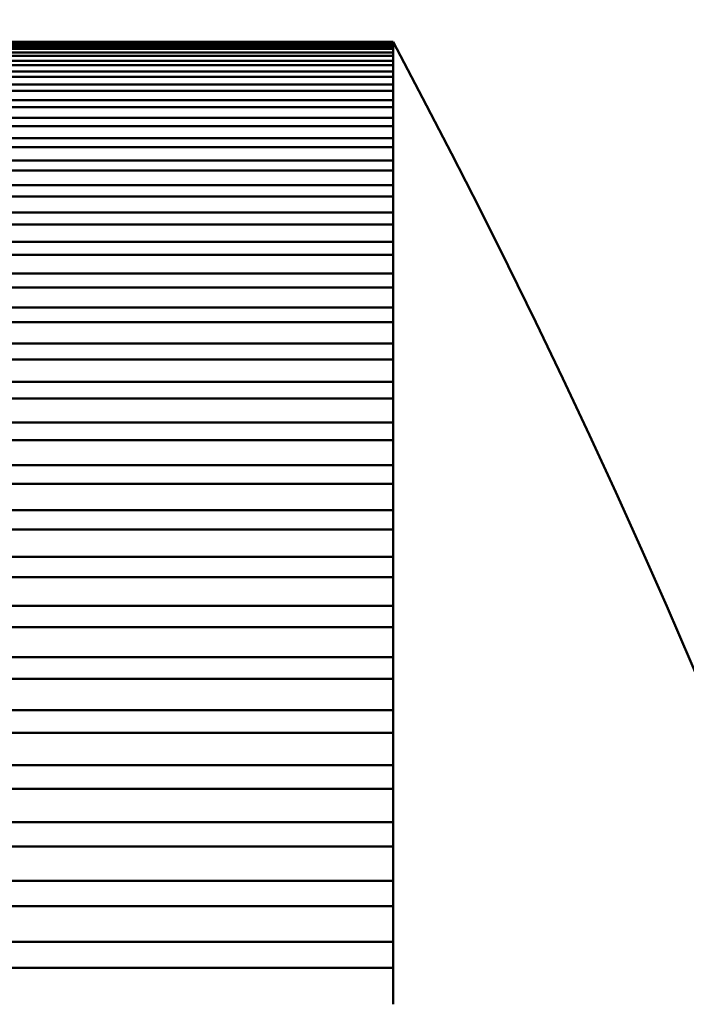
# Model space of a CAD drawing. Header units: millimetres. Extents: x 70 to 1011, y -602 to 1647.
# Tile 89 of 93: x 240.84 to 242.24, y 1443.32 to 1445.4. Entities that reach past the tile are written whole.
import ezdxf

# ---------------------------------------------------------------- set-up
doc = ezdxf.new("R2010")
doc.units = ezdxf.units.MM
doc.header["$LTSCALE"] = 0.75
doc.layers.add('Visible', color=7, linetype='Continuous', lineweight=50)
doc.layers.add('Visible Narrow', color=7, linetype='Continuous', lineweight=25)

msp = doc.modelspace()

# ---------------------------------------------------------------- linework, layer by layer
at = {"layer": 'Visible', "extrusion": (-1e-16, -1, 2.966e-13)}
for p, q in [((241.6236, 1445.3527, 286.9549), (239.6236, 1445.3527, 286.9549)), ((239.6236, 1445.3523, 287.039), (241.6236, 1445.3523, 287.039)), ((241.6236, 1445.3503, 287.156), (239.6236, 1445.3503, 287.156)), ((239.6236, 1445.3478, 287.24), (241.6236, 1445.3478, 287.24)), ((241.6236, 1445.3429, 287.3569), (239.6236, 1445.3429, 287.3569)), ((239.6236, 1445.3383, 287.4409), (241.6236, 1445.3383, 287.4409)), ((241.6236, 1445.3304, 287.5575), (239.6236, 1445.3304, 287.5575)), ((239.6236, 1445.3237, 287.6414), (241.6236, 1445.3237, 287.6414)), ((241.6236, 1445.3129, 287.7578), (239.6236, 1445.3129, 287.7578)), ((239.6236, 1445.3041, 287.8415), (241.6236, 1445.3041, 287.8415)), ((241.6236, 1445.2904, 287.9576), (239.6236, 1445.2904, 287.9576)), ((239.6236, 1445.2795, 288.041), (241.6236, 1445.2795, 288.041)), ((241.6236, 1445.2628, 288.1568), (239.6236, 1445.2628, 288.1568)), ((239.6236, 1445.2498, 288.2399), (241.6236, 1445.2498, 288.2399)), ((241.6236, 1445.2303, 288.3552), (239.6236, 1445.2303, 288.3552)), ((239.6236, 1445.2152, 288.4379), (241.6236, 1445.2152, 288.4379)), ((241.6236, 1445.1928, 288.5527), (239.6236, 1445.1928, 288.5527)), ((239.6236, 1445.1756, 288.6351), (241.6236, 1445.1756, 288.6351)), ((241.6236, 1445.1503, 288.7492), (239.6236, 1445.1503, 288.7492)), ((239.6236, 1445.1311, 288.8311), (241.6236, 1445.1311, 288.8311)), ((241.6236, 1445.1029, 288.9446), (239.6236, 1445.1029, 288.9446)), ((239.6236, 1445.0816, 289.026), (241.6236, 1445.0816, 289.026)), ((241.6236, 1445.0506, 289.1388), (239.6236, 1445.0506, 289.1388)), ((239.6236, 1445.0273, 289.2196), (241.6236, 1445.0273, 289.2196)), ((241.6236, 1444.9935, 289.3315), (239.6236, 1444.9935, 289.3315)), ((239.6236, 1444.9681, 289.4117), (241.6236, 1444.9681, 289.4117)), ((241.6236, 1444.9315, 289.5228), (239.6236, 1444.9315, 289.5228)), ((239.6236, 1444.9042, 289.6023), (241.6236, 1444.9042, 289.6023)), ((241.6236, 1444.8647, 289.7124), (239.6236, 1444.8647, 289.7124)), ((239.6236, 1444.8354, 289.7913), (241.6236, 1444.8354, 289.7913)), ((241.6236, 1444.7932, 289.9004), (239.6236, 1444.7932, 289.9004)), ((239.6236, 1444.7619, 289.9784), (241.6236, 1444.7619, 289.9784)), ((241.6236, 1444.717, 290.0864), (239.6236, 1444.717, 290.0864)), ((239.6236, 1444.6838, 290.1637), (241.6236, 1444.6838, 290.1637)), ((241.6236, 1444.6362, 290.2705), (239.6236, 1444.6362, 290.2705)), ((239.6236, 1444.601, 290.3469), (241.6236, 1444.601, 290.3469)), ((241.6236, 1444.5507, 290.4525), (239.6236, 1444.5507, 290.4525)), ((239.6236, 1444.5136, 290.528), (241.6236, 1444.5136, 290.528)), ((241.6236, 1444.4607, 290.6323), (239.6236, 1444.4607, 290.6323)), ((239.6236, 1444.4217, 290.7068), (241.6236, 1444.4217, 290.7068)), ((241.6236, 1444.3662, 290.8097), (239.6236, 1444.3662, 290.8097)), ((239.6236, 1444.3253, 290.8832), (241.6236, 1444.3253, 290.8832)), ((241.6236, 1444.2673, 290.9848), (239.6236, 1444.2673, 290.9848)), ((239.6236, 1444.2246, 291.0572), (241.6236, 1444.2246, 291.0572)), ((241.6236, 1444.164, 291.1572), (239.6236, 1444.164, 291.1572)), ((239.6236, 1444.1195, 291.2286), (241.6236, 1444.1195, 291.2286)), ((241.6236, 1444.0564, 291.3271), (239.6236, 1444.0564, 291.3271)), ((239.6236, 1444.0101, 291.3973), (241.6236, 1444.0101, 291.3973)), ((241.6236, 1443.9445, 291.4942), (239.6236, 1443.9445, 291.4942)), ((239.6236, 1443.8965, 291.5632), (241.6236, 1443.8965, 291.5632)), ((241.6236, 1443.8285, 291.6584), (239.6236, 1443.8285, 291.6584)), ((239.6236, 1443.7788, 291.7262), (241.6236, 1443.7788, 291.7262)), ((241.6236, 1443.7085, 291.8197), (239.6236, 1443.7085, 291.8197)), ((239.6236, 1443.657, 291.8862), (241.6236, 1443.657, 291.8862)), ((241.6236, 1443.5844, 291.9778), (239.6236, 1443.5844, 291.9778)), ((239.6236, 1443.5313, 292.0431), (241.6236, 1443.5313, 292.0431)), ((241.6236, 1443.4563, 292.1329), (239.6236, 1443.4563, 292.1329)), ((239.6236, 1443.4016, 292.1967), (241.6236, 1443.4016, 292.1967))]:
    msp.add_line(p, q, dxfattribs=at)
at = {"layer": 'Visible', "extrusion": (0, -2.966e-13, -1)}
for centre, radius, start, end in [((-205.1236, 1421.3352, 789.5448), 128, 98.774084, 244.468095), ((-226.6236, 1437.3527, -286.9612), 17, 151.92751, 208.07249)]:
    msp.add_arc(centre, radius, start, end, dxfattribs=at)
at = {"layer": 'Visible', "extrusion": (-1, 1e-16, 0)}
for start, end in [(179.44296, 180), (178.60535, 179.44296), (178.00296, 178.60535), (177.16535, 178.00296), (176.56296, 177.16535), (175.72535, 176.56296), (175.12296, 175.72535), (174.28535, 175.12296), (173.68296, 174.28535), (172.84535, 173.68296), (172.24296, 172.84535), (171.40535, 172.24296), (170.80296, 171.40535), (169.96535, 170.80296), (169.36296, 169.96535), (168.52535, 169.36296), (167.92296, 168.52535), (167.08535, 167.92296), (166.48296, 167.08535), (165.64535, 166.48296), (165.04296, 165.64535), (164.20535, 165.04296), (163.60296, 164.20535), (162.76535, 163.60296), (162.16296, 162.76535), (161.32535, 162.16296), (160.72296, 161.32535), (159.88535, 160.72296), (159.28296, 159.88535), (158.44535, 159.28296), (157.84296, 158.44535), (157.00535, 157.84296), (156.40296, 157.00535), (155.56535, 156.40296), (154.96296, 155.56535), (154.12535, 154.96296), (153.52296, 154.12535), (152.68535, 153.52296), (152.08296, 152.68535), (151.24535, 152.08296), (150.64296, 151.24535), (149.80535, 150.64296), (149.20296, 149.80535), (148.36535, 149.20296), (147.76296, 148.36535), (146.92535, 147.76296), (146.32296, 146.92535), (145.48535, 146.32296), (144.88296, 145.48535), (144.04535, 144.88296), (143.44296, 144.04535), (142.60535, 143.44296), (142.00296, 142.60535), (141.16535, 142.00296), (140.56296, 141.16535), (139.72535, 140.56296), (139.12296, 139.72535), (138.28535, 139.12296)]:
    msp.add_arc((-1437.3527, 286.9612, -241.6236), 8, start, end, dxfattribs=at)
at = {"layer": 'Visible Narrow', "extrusion": (0, -2.966e-13, -1)}
for centre, radius, start, end in [((-205.1236, 1421.3352, 759.9777), 76.2463, 108.103986, 236.985677), ((-205.1236, 1421.3352, 756.6467), 70.0913, 110.20608, 236.191723)]:
    msp.add_arc(centre, radius, start, end, dxfattribs=at)

doc.saveas('drawing.dxf')
